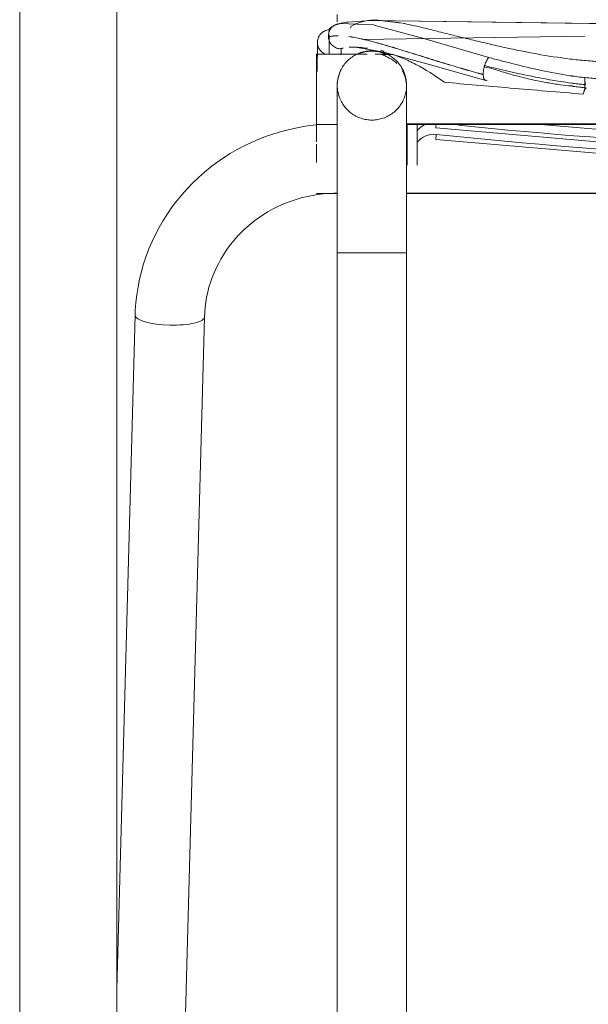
# Model space of a CAD drawing. Header units: metres. Extents: x 3.7 to 90.5, y -1.7 to 14.3.
# Tile 88 of 256: x 38.662 to 38.831, y 3.174 to 3.468. Entities that reach past the tile are written whole.
import ezdxf

# ---------------------------------------------------------------- set-up
doc = ezdxf.new("R2010")
doc.units = ezdxf.units.M
doc.layers.add('I-FURN', color=7, linetype='Continuous', lineweight=18)

# ---------------------------------------------------------------- blocks, each defined once
blk = doc.blocks.new('ConjuntoParaAlunoTamanho6 - CJA06_ConjuntoParaAlunoTamanho6-V6-Corte 1')
at = {"layer": 'I-FURN'}
for p, q in [((38.75046512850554, 3.46111033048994), (38.75045251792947, 3.457537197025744)), ((38.72825426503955, 3.404803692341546), (38.72939462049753, 3.405862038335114)), ((38.75639112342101, 3.398204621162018), (38.75639112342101, 3.020204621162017)), ((38.75777776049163, 3.39820462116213), (38.756391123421, 3.39820462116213)), ((38.777091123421, 3.39820462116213), (38.77570448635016, 3.39820462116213)), ((38.77709112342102, 3.020204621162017), (38.77709112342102, 3.398204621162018))]:
    blk.add_line(p, q, dxfattribs=at)
at = {"layer": 'I-FURN', "flags": 128}
for points in [[(38.75639112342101, 3.467219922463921), (38.75639112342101, 3.467345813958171), (38.75639112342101, 3.469292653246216), (38.75639112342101, 3.4693590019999)], [(38.75024112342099, 3.436422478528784), (38.7492062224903, 3.436322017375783), (38.74682858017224, 3.43599784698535), (38.74446576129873, 3.435581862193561), (38.74212143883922, 3.435074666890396), (38.73979926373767, 3.434476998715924), (38.73750286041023, 3.433789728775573), (38.73523582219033, 3.433013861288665), (38.73300170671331, 3.432150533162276), (38.73080403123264, 3.431201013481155), (38.72864626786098, 3.430166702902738), (38.72653183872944, 3.429049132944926), (38.72446411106, 3.427849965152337), (38.72244639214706, 3.426570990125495), (38.72048192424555, 3.425214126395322), (38.7185738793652, 3.423781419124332), (38.71672535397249, 3.422275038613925), (38.71493936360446, 3.420697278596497), (38.71321883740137, 3.419050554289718), (38.71156661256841, 3.417337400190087), (38.70998542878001, 3.415560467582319), (38.7084779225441, 3.413722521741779), (38.70704662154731, 3.411826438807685), (38.7056939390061, 3.409875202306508), (38.7044221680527, 3.407871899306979), (38.70323347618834, 3.405819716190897), (38.70212989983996, 3.403721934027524), (38.70111333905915, 3.40158192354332), (38.70018555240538, 3.399403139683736), (38.69934815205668, 3.397189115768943), (38.69860259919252, 3.394943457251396), (38.69795019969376, 3.392669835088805), (38.69739210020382, 3.390371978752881), (38.69692928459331, 3.388053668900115), (38.69656257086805, 3.385718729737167), (38.69629260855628, 3.383371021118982), (38.69611987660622, 3.381014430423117), (38.69606204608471, 3.379561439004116)], [(38.74003268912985, 3.412649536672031), (38.74140508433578, 3.413218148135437), (38.7428946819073, 3.413768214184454)], [(38.75639112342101, 3.410613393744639), (38.75639112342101, 3.408666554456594), (38.75639112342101, 3.406702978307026), (38.75639112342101, 3.40472580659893), (38.75639112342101, 3.402738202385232), (38.75639112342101, 3.400743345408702), (38.75639112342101, 3.398744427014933), (38.75639112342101, 3.398204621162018)], [(38.77709112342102, 3.398204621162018), (38.77709112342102, 3.400204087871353), (38.77709112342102, 3.402200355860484), (38.77709112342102, 3.404190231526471), (38.77709112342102, 3.406170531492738), (38.77709112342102, 3.408138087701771), (38.77709112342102, 3.410089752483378), (38.77709112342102, 3.411085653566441)]]:
    blk.add_lwpolyline(points, dxfattribs=at)
at = {"layer": 'I-FURN'}
for points in [[(38.75047195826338, 3.460839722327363), (38.75044174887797, 3.461327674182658), (38.75057563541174, 3.462315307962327), (38.75132882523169, 3.463607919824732), (38.75252012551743, 3.464515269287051), (38.75348569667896, 3.464771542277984), (38.75397482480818, 3.464802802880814)], [(38.75392389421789, 3.464150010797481), (38.75377622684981, 3.463690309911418), (38.7537174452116, 3.463197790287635), (38.75375202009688, 3.462709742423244)], [(38.7504414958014, 3.457537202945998), (38.75044877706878, 3.458638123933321), (38.75045862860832, 3.459739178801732), (38.75047195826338, 3.460839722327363)], [(38.7504750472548, 3.460789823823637), (38.75046173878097, 3.459705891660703), (38.75045184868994, 3.458621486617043), (38.75044449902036, 3.457537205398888)], [(38.75297162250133, 3.457524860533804), (38.75251270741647, 3.457681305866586), (38.75165729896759, 3.458176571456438), (38.75075759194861, 3.459353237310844), (38.7505049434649, 3.460306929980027), (38.7504750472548, 3.460789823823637)], [(38.75375202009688, 3.462709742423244), (38.75380541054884, 3.462723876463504), (38.75385941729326, 3.462737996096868), (38.75391403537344, 3.462752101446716)], [(38.75391547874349, 3.462701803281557), (38.7538615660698, 3.462687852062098), (38.75380824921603, 3.462673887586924), (38.75375553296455, 3.462659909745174)], [(38.75375553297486, 3.462659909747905), (38.75377749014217, 3.462350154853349), (38.75383755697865, 3.462042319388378), (38.75393318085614, 3.461746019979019)]]:
    blk.add_open_spline(points, degree=3, dxfattribs=at)
blk = doc.blocks.new('ConjuntoParaAlunoTamanho6 - CJA06_ConjuntoParaAlunoTamanho6-V10-Corte 1')
at = {"layer": 'I-FURN'}
for p, q in [((38.66161612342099, 3.737262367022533), (38.66161612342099, 3.062453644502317)), ((38.66161612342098, 3.737262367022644), (38.66161612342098, 3.062453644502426)), ((38.69061612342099, 3.062632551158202), (38.69061612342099, 3.72893382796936)), ((38.69061612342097, 3.630852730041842), (38.69061612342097, 3.062632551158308)), ((38.75655828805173, 3.466568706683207), (38.75621610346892, 3.466463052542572)), ((38.75737860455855, 3.466711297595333), (38.76728715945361, 3.466256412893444)), ((38.76365306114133, 3.461871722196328), (38.83023778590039, 3.462860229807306)), ((38.75046512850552, 3.46111033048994), (38.75043419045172, 3.452344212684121)), ((38.76534684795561, 3.457537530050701), (38.75024112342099, 3.457537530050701)), ((38.75024112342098, 3.457537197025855), (38.75024112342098, 3.446953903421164)), ((38.77202349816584, 3.457537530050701), (38.76774660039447, 3.457537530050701)), ((38.77306504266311, 3.457387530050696), (38.7698118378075, 3.457387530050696)), ((38.83024112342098, 3.446943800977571), (38.83024112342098, 3.450244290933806)), ((38.75024112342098, 3.446953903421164), (38.75024112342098, 3.436537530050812)), ((38.75639112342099, 3.448082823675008), (38.756391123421, 3.434501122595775)), ((38.777091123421, 3.434501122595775), (38.77709112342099, 3.448082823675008)), ((38.75024112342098, 3.436841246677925), (38.75024112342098, 3.431385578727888)), ((38.75024112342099, 3.436537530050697), (38.75640023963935, 3.436537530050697)), ((38.77707924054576, 3.436687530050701), (39.12294152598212, 3.436687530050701)), ((38.77707951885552, 3.436537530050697), (39.12294152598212, 3.436537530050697)), ((38.78024112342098, 3.434698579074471), (38.78024112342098, 3.436537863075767)), ((38.78024112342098, 3.431266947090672), (38.78024112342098, 3.434698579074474)), ((38.75024112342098, 3.430617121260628), (38.75024112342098, 3.426305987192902)), ((38.75024112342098, 3.426305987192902), (38.75024112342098, 3.425169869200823)), ((38.75024112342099, 3.415889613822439), (38.75640374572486, 3.415889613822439)), ((38.77707850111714, 3.415889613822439), (39.12294152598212, 3.415889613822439)), ((38.77707885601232, 3.416039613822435), (39.12294152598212, 3.416039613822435)), ((38.756391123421, 3.398204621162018), (38.756391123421, 3.020204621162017)), ((38.76674112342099, 3.39820462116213), (38.75639112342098, 3.39820462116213)), ((38.77709112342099, 3.39820462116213), (38.76674112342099, 3.39820462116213)), ((38.777091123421, 3.020204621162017), (38.777091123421, 3.398204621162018)), ((38.69606204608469, 3.379561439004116), (38.69061612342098, 3.178351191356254)), ((38.70707990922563, 3.021555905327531), (38.71675446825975, 3.379001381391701))]:
    blk.add_line(p, q, dxfattribs=at)
at = {"layer": 'I-FURN', "flags": 128}
for points in [[(38.756391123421, 3.467219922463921), (38.756391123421, 3.467345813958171), (38.756391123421, 3.469292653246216), (38.756391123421, 3.4693590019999)], [(38.75655829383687, 3.466568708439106), (38.75901070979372, 3.467042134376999), (38.75943849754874, 3.467078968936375)], [(39.14099781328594, 3.467089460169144), (38.89683518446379, 3.465819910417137), (38.76639173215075, 3.467591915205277), (38.75953302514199, 3.46709300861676)], [(39.13428514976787, 3.467627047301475), (39.01405353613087, 3.466083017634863), (38.90176296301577, 3.465783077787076), (38.7661664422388, 3.467624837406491)], [(38.76738459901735, 3.466235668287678), (38.78248406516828, 3.462131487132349), (38.80161558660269, 3.456537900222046)], [(38.756391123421, 3.448204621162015), (38.75639940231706, 3.448618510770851), (38.75642422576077, 3.449031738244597), (38.75646555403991, 3.449443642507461), (38.75652332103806, 3.449853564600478), (38.75659743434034, 3.450260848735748), (38.75668777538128, 3.450664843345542), (38.75679419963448, 3.451064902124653), (38.75691653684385, 3.451460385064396), (38.75705459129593, 3.451850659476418), (38.75720814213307, 3.452235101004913), (38.75737694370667, 3.452613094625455), (38.75756072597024, 3.452984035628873), (38.75775919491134, 3.453347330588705), (38.75797203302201, 3.453702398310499), (38.75819889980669, 3.454048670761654), (38.7584394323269, 3.454385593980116), (38.75869324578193, 3.454712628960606), (38.75895993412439, 3.455029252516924), (38.75923907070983, 3.455334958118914), (38.75953020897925, 3.455629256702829), (38.75983288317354, 3.455911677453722), (38.76014660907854, 3.456181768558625), (38.76047088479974, 3.4564390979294), (38.76080519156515, 3.45668325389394), (38.76114899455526, 3.456913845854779), (38.76150174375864, 3.457130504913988), (38.76186287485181, 3.457332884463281), (38.76223181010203, 3.457520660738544), (38.76260795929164, 3.457693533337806), (38.76299072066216, 3.457851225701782), (38.76337948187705, 3.45799348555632), (38.76377362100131, 3.458120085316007), (38.7641725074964, 3.458230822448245), (38.76457550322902, 3.458325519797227), (38.76498196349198, 3.458404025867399), (38.76539123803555, 3.458466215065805), (38.7658026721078, 3.458511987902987), (38.76621560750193, 3.458541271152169), (38.76662938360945, 3.458554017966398), (38.766741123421, 3.458554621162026)], [(38.75993095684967, 3.459594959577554), (38.76235127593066, 3.459552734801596), (38.77028550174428, 3.458117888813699), (38.78417717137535, 3.454322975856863), (38.80070538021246, 3.449703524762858)], [(38.766741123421, 3.458554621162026), (38.76715501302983, 3.458546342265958), (38.76756824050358, 3.458521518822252), (38.76798014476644, 3.458480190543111), (38.76839006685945, 3.458422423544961), (38.76879735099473, 3.458348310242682), (38.76920134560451, 3.458257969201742), (38.76960140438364, 3.458151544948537), (38.76999688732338, 3.458029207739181), (38.77038716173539, 3.457891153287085), (38.77077160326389, 3.457737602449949), (38.77114959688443, 3.457568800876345), (38.77152053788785, 3.457385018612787), (38.77188383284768, 3.457186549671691), (38.77223890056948, 3.456973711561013), (38.77258517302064, 3.456746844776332), (38.7729220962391, 3.456506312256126), (38.77324913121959, 3.456252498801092), (38.7735657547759, 3.455985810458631), (38.77387146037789, 3.455706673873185), (38.77416575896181, 3.455415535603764), (38.7744481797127, 3.455112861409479), (38.7747182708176, 3.454799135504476), (38.77497560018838, 3.45447485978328), (38.77521975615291, 3.454140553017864), (38.77545034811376, 3.453796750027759), (38.77566700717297, 3.453444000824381), (38.77586938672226, 3.453082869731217), (38.77605716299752, 3.452713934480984), (38.77623003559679, 3.452337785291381), (38.77638772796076, 3.451955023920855), (38.7765299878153, 3.451566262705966), (38.77665658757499, 3.451172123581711), (38.77676732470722, 3.450773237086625), (38.77686202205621, 3.450370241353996), (38.77694052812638, 3.449963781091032), (38.77700271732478, 3.449554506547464), (38.77704849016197, 3.449143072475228), (38.77707777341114, 3.448730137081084), (38.77709052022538, 3.448316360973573), (38.777091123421, 3.448204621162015)], [(38.756391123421, 3.448204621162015), (38.756391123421, 3.448164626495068), (38.756391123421, 3.448044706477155), (38.756391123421, 3.44784505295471), (38.756391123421, 3.447565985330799), (38.756391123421, 3.447207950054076), (38.756391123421, 3.446771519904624), (38.756391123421, 3.446257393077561), (38.756391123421, 3.445666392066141), (38.756391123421, 3.444999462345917), (38.756391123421, 3.444257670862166), (38.756391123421, 3.443442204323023), (38.756391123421, 3.442554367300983), (38.756391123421, 3.4415955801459), (38.756391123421, 3.440567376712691), (38.756391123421, 3.439471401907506), (38.756391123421, 3.438309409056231), (38.756391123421, 3.43708325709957), (38.756391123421, 3.435794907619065), (38.756391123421, 3.434446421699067), (38.756391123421, 3.433039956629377), (38.756391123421, 3.431577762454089), (38.756391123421, 3.430062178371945), (38.756391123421, 3.428495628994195), (38.756391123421, 3.426880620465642), (38.756391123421, 3.425219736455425), (38.756391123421, 3.423515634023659), (38.756391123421, 3.421771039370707), (38.756391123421, 3.419988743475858), (38.756391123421, 3.418171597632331), (38.756391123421, 3.41632250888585), (38.756391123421, 3.414444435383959), (38.756391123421, 3.412540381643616), (38.756391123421, 3.410613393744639), (38.756391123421, 3.408666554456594), (38.756391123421, 3.406702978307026), (38.756391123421, 3.40472580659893), (38.756391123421, 3.402738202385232), (38.756391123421, 3.400743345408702), (38.756391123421, 3.398744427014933), (38.756391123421, 3.398204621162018)], [(38.756391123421, 3.448082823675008), (38.756391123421, 3.448182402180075), (38.756391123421, 3.448204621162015)], [(38.766741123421, 3.437854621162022), (38.76632723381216, 3.43786290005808), (38.76591400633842, 3.437887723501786), (38.76550210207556, 3.437929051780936), (38.76509217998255, 3.437986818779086), (38.76468489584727, 3.438060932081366), (38.76428090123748, 3.438151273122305), (38.76388084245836, 3.438257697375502), (38.76348535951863, 3.438380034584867), (38.7630950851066, 3.438518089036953), (38.7627106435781, 3.438671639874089), (38.76233264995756, 3.438840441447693), (38.76196170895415, 3.439024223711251), (38.76159841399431, 3.439222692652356), (38.76124334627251, 3.439435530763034), (38.76089707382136, 3.439662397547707), (38.7605601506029, 3.439902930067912), (38.76023311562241, 3.440156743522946), (38.75991649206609, 3.440423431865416), (38.7596107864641, 3.440702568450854), (38.75931648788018, 3.440993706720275), (38.7590340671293, 3.44129638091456), (38.7587639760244, 3.441610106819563), (38.75850664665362, 3.441934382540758), (38.75826249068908, 3.442268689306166), (38.75803189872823, 3.442612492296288), (38.75781523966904, 3.442965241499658), (38.75761286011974, 3.443326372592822), (38.75742508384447, 3.443695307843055), (38.75725221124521, 3.444071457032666), (38.75709451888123, 3.444454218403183), (38.7569522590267, 3.444842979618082), (38.75682565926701, 3.445237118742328), (38.75671492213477, 3.445636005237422), (38.75662022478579, 3.446039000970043), (38.75654171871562, 3.446445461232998), (38.75647952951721, 3.446854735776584), (38.75643375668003, 3.447266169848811), (38.75640447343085, 3.447679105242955), (38.75639172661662, 3.448092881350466), (38.756391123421, 3.448204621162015)], [(38.777091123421, 3.448204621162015), (38.77708284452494, 3.447790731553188), (38.77705802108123, 3.447377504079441), (38.77701669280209, 3.446965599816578), (38.77695892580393, 3.44655567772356), (38.77688481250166, 3.44614839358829), (38.77679447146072, 3.445744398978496), (38.77668804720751, 3.445344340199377), (38.77656570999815, 3.444948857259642), (38.77642765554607, 3.444558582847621), (38.77627410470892, 3.444174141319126), (38.77610530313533, 3.443796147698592), (38.77592152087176, 3.443425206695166), (38.77572305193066, 3.443061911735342), (38.77551021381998, 3.44270684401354), (38.77528334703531, 3.442360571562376), (38.7750428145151, 3.442023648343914), (38.77478900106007, 3.441696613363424), (38.77452231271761, 3.441379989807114), (38.77424317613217, 3.441074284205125), (38.77395203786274, 3.44077998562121), (38.77364936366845, 3.440497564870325), (38.77333563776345, 3.440227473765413), (38.77301136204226, 3.439970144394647), (38.77267705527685, 3.439725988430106), (38.77233325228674, 3.439495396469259), (38.77198050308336, 3.43927873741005), (38.7716193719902, 3.439076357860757), (38.77125043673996, 3.438888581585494), (38.77087428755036, 3.438715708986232), (38.77049152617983, 3.438558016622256), (38.77010276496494, 3.438415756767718), (38.76970862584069, 3.438289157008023), (38.7693097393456, 3.438178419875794), (38.76890674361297, 3.438083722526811), (38.76850028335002, 3.438005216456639), (38.76809100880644, 3.437943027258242), (38.7676795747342, 3.437897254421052), (38.76726663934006, 3.437867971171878), (38.76685286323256, 3.437855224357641), (38.766741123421, 3.437854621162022)], [(38.777091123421, 3.448204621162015), (38.777091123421, 3.448164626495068), (38.777091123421, 3.448082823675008)], [(38.777091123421, 3.398204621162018), (38.777091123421, 3.400204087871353), (38.777091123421, 3.402200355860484), (38.777091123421, 3.404190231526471), (38.777091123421, 3.406170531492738), (38.777091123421, 3.408138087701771), (38.777091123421, 3.410089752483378), (38.777091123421, 3.412022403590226), (38.777091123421, 3.413932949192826), (38.777091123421, 3.415818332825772), (38.777091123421, 3.417675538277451), (38.777091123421, 3.419501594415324), (38.777091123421, 3.421293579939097), (38.777091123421, 3.423048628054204), (38.777091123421, 3.42476393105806), (38.777091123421, 3.426436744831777), (38.777091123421, 3.428064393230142), (38.777091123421, 3.429644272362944), (38.777091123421, 3.43117385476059), (38.777091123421, 3.432650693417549), (38.777091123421, 3.434072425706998), (38.777091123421, 3.435436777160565), (38.777091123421, 3.436741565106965), (38.777091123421, 3.437984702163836), (38.777091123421, 3.439164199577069), (38.777091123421, 3.440278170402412), (38.777091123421, 3.441324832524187), (38.777091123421, 3.442302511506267), (38.777091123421, 3.443209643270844), (38.777091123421, 3.444044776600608), (38.777091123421, 3.444806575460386), (38.777091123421, 3.445493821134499), (38.777091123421, 3.446105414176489), (38.777091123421, 3.44664037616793), (38.777091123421, 3.447097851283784), (38.777091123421, 3.447477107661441), (38.777091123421, 3.447777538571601), (38.777091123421, 3.447998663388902), (38.777091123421, 3.448140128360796), (38.777091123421, 3.448201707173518), (38.777091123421, 3.448204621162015)], [(38.83024112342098, 3.446943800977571), (38.83024112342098, 3.447693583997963), (38.83024112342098, 3.448443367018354), (38.83024112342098, 3.449193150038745), (38.83024112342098, 3.449942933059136)], [(38.75142975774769, 3.436537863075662), (38.74920622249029, 3.436322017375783), (38.74682858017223, 3.43599784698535), (38.74446576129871, 3.435581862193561), (38.74212143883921, 3.435074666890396), (38.73979926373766, 3.434476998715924), (38.73750286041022, 3.433789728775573), (38.73523582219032, 3.433013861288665), (38.7330017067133, 3.432150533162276), (38.73080403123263, 3.431201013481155), (38.72864626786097, 3.430166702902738), (38.72653183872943, 3.429049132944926), (38.72446411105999, 3.427849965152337), (38.72244639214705, 3.426570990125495), (38.72048192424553, 3.425214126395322), (38.71857387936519, 3.423781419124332), (38.71672535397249, 3.422275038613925), (38.71493936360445, 3.420697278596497), (38.71321883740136, 3.419050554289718), (38.7115666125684, 3.417337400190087), (38.70998542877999, 3.415560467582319), (38.70847792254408, 3.413722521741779), (38.7070466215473, 3.411826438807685), (38.70569393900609, 3.409875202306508), (38.70442216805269, 3.407871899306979), (38.70323347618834, 3.405819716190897), (38.70212989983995, 3.403721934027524), (38.70111333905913, 3.40158192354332), (38.70018555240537, 3.399403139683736), (38.69934815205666, 3.397189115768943), (38.6986025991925, 3.394943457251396), (38.69795019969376, 3.392669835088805), (38.69739210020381, 3.390371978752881), (38.6969292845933, 3.388053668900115), (38.69656257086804, 3.385718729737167), (38.69629260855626, 3.383371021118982), (38.6961198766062, 3.381014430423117), (38.69606204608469, 3.379561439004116)], [(38.77724112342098, 3.436537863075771), (38.77724112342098, 3.434010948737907), (38.77724112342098, 3.42939832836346), (38.77724112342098, 3.424785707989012)], [(38.81716321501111, 3.436537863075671), (38.84776165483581, 3.433901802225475), (38.90991745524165, 3.431044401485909), (38.97213780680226, 3.430674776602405), (39.03432317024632, 3.432793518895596), (39.08479103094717, 3.436537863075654)], [(38.78576975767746, 3.435529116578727), (38.84776166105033, 3.430189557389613), (38.909917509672, 3.427333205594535), (38.97213786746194, 3.426964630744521), (39.03432319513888, 3.429084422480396), (39.09637400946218, 3.433689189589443), (39.11471248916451, 3.435529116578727)], [(38.78024112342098, 3.424785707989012), (38.78024112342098, 3.429878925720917), (38.78024112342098, 3.431266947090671)], [(38.78576922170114, 3.432097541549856), (38.84782481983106, 3.426759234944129), (38.91004426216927, 3.42390668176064), (38.97232801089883, 3.423544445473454), (39.03457642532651, 3.425673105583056), (39.09668992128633, 3.430289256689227), (39.11471302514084, 3.432097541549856)], [(38.71675446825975, 3.379001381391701), (38.71682637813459, 3.380506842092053), (38.71696047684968, 3.382008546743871), (38.71715658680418, 3.383504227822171), (38.71741444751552, 3.384991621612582), (38.71773371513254, 3.386468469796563), (38.71811396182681, 3.38793252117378), (38.71855467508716, 3.389381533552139), (38.71905525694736, 3.390813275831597), (38.71961502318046, 3.392225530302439), (38.72023320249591, 3.393616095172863), (38.72090893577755, 3.394982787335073), (38.72164127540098, 3.396323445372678), (38.72242918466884, 3.39763593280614), (38.72327153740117, 3.398918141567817), (38.72416711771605, 3.400167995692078), (38.72511462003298, 3.401383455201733), (38.72611264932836, 3.402562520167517), (38.72715972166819, 3.403703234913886), (38.72825426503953, 3.404803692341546), (38.72939462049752, 3.405862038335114), (38.7305790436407, 3.406876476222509), (38.7318057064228, 3.407845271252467), (38.73307269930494, 3.408766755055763), (38.73437803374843, 3.409639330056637), (38.73571964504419, 3.41046147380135), (38.73709539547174, 3.411231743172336), (38.73850307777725, 3.411948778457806), (38.73994041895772, 3.412611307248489), (38.74140508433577, 3.413218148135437), (38.74289468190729, 3.413768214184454), (38.74440676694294, 3.414260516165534), (38.74593884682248, 3.414694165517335), (38.74748838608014, 3.415068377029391), (38.74905281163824, 3.415382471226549), (38.75062951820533, 3.415635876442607), (38.75221587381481, 3.415828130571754), (38.75380922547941, 3.415958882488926), (38.75540690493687, 3.416027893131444), (38.756391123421, 3.416039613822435)]]:
    blk.add_lwpolyline(points, dxfattribs=at)
at = {"layer": 'I-FURN'}
for centre, major_axis, ratio, start_param, end_param in [((38.76674112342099, 3.448082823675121), (0.01034999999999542, 0), 0.9975640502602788, 1.570796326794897, 1.990094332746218), ((38.76674112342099, 3.448082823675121), (0.01035000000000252, 0), 0.997564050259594, 1.151498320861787, 1.570796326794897), ((38.76674112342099, 3.448082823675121), (0.01035000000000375, 0), 0.9975640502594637, 2.617993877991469, 3.14159265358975), ((38.76674112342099, 3.448082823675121), (0.0103499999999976, 0), 0.9975640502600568, 1.720477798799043e-13, 0.5235987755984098), ((38.83732316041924, 3.482810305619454), (-0.0634071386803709, 0.003356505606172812), 0.5482664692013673, 1.487933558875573, 1.491641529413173), ((38.83678302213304, 3.470272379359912), (-0.07487120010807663, 0.005988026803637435), 0.309425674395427, 1.508078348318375, 1.513499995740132), ((38.78524112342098, 3.430545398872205), (0.006500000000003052, 0), 0.9999682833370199, 1.965803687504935, 2.448432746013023), ((38.78592834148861, 3.437020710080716), (0.0001585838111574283, 0.001491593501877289), 0.0008420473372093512, 3.141592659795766, 4.360963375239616), ((38.78524112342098, 3.427113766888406), (0.006500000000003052, 0), 0.9999682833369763, 1.464980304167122, 2.448432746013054), ((38.78592764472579, 3.433589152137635), (0.0001584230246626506, 0.001491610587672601), 0.0008411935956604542, 3.141592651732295, 4.704469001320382), ((38.95024112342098, 4.980550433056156), (1.555723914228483, 0), 0.9999682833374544, 4.606572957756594, 4.818205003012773), ((38.95024112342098, 4.982389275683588), (1.554139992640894, 0), 0.9999682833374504, 4.610760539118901, 4.814017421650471), ((38.70640825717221, 3.379281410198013), (-0.01034621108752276, 0.0002800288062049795), 0.2528225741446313, 0, 0.00684274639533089), ((38.70640825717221, 3.379281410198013), (-0.01034621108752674, 0.0002800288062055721), 0.2528225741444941, 0.00684274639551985, 1.57763907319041), ((38.70640825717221, 3.379281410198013), (-0.01034621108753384, 0.0002800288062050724), 0.2528225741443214, 1.577639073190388, 3.148435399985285)]:
    blk.add_ellipse(centre, major_axis=major_axis, ratio=ratio, start_param=start_param, end_param=end_param, dxfattribs=at)
for points, knots in [([(38.75621610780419, 3.466463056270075), (38.75604661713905, 3.466409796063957), (38.75544486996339, 3.466168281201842), (38.7545446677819, 3.465463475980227), (38.753835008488, 3.464182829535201), (38.75371744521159, 3.463197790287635), (38.75375202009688, 3.462709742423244)], [0.1552725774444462, 0.1552725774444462, 0.1552725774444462, 0.1552725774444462, 0.25, 0.5, 0.75, 1, 1, 1, 1]), ([(38.76387575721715, 3.467224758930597), (38.76409050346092, 3.467289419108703), (38.76456435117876, 3.467418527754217), (38.76540838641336, 3.467561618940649), (38.76622225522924, 3.467635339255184), (38.76685103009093, 3.467661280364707), (38.76722567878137, 3.467668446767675), (38.76751862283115, 3.467670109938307), (38.76780598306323, 3.46766724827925), (38.76816524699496, 3.467657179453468), (38.76876451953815, 3.467625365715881), (38.7696330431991, 3.467545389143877), (38.77079864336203, 3.467417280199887), (38.77207503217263, 3.467265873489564), (38.77324822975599, 3.467121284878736), (38.77446761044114, 3.466951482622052), (38.77529683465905, 3.466818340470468), (38.77560879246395, 3.466765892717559)], [0, 0, 0, 0, 0.05, 0.1, 0.15, 0.175, 0.1875, 0.2, 0.2125, 0.225, 0.25, 0.3, 0.35, 0.375, 0.4, 0.425, 0.4393131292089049, 0.4393131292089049, 0.4393131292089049, 0.4393131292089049]), ([(38.77596004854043, 3.466705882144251), (38.77607999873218, 3.466685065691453), (38.77732929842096, 3.466464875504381), (38.77997041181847, 3.465930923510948), (38.7834206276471, 3.465084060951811), (38.78623320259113, 3.464357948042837), (38.78831335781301, 3.463830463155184), (38.79040506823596, 3.463316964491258), (38.79330012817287, 3.462604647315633), (38.79704547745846, 3.461695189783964), (38.80168837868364, 3.460591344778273), (38.80794004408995, 3.459156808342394), (38.8158946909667, 3.457521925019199), (38.82252291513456, 3.456498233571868), (38.82589315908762, 3.456085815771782)], [0.4446225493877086, 0.4446225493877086, 0.4446225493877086, 0.4446225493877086, 0.45, 0.5, 0.55, 0.575, 0.6, 0.625, 0.6499999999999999, 0.7, 0.75, 0.8, 0.9, 1, 1, 1, 1]), ([(38.7539884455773, 3.461764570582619), (38.75399089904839, 3.461259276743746), (38.75399580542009, 3.460249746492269), (38.75400194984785, 3.458840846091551), (38.75400494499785, 3.457937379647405), (38.75400609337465, 3.457536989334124)], [0.2222222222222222, 0.2222222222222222, 0.2222222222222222, 0.2222222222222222, 0.3333333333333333, 0.4444444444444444, 0.5329760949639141, 0.5329760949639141, 0.5329760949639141, 0.5329760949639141]), ([(38.7679055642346, 3.461029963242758), (38.76932678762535, 3.460644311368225), (38.7715564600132, 3.4600036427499), (38.77392228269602, 3.459291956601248), (38.7747260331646, 3.459047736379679)], [0, 0, 0, 0, 0.5, 0.75, 0.75, 0.75, 0.75]), ([(38.77472596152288, 3.459003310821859), (38.77392337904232, 3.459246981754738), (38.77234721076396, 3.45972075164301), (38.77083161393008, 3.460162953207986), (38.77008901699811, 3.460375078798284)], [0.2503553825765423, 0.2503553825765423, 0.2503553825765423, 0.2503553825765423, 0.5, 0.75, 0.75, 0.75, 0.75]), ([(38.7575629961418, 3.459320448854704), (38.75755966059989, 3.459077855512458), (38.75755163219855, 3.458541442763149), (38.75754154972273, 3.457898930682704), (38.75753604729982, 3.457506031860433), (38.75753424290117, 3.457370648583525)], [0.009475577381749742, 0.009475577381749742, 0.009475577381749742, 0.009475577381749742, 0.04166666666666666, 0.08333333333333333, 0.1064153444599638, 0.1064153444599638, 0.1064153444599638, 0.1064153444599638]), ([(38.75993090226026, 3.459594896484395), (38.76091039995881, 3.459666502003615), (38.76263249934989, 3.459630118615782), (38.76464576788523, 3.459391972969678), (38.76540052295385, 3.459283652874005)], [0.219511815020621, 0.219511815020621, 0.219511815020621, 0.219511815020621, 0.5, 0.6564118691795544, 0.6564118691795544, 0.6564118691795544, 0.6564118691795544]), ([(38.76981207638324, 3.457387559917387), (38.76983847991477, 3.457387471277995), (38.76995494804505, 3.457360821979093), (38.77045502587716, 3.457117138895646), (38.77122991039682, 3.45668361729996), (38.77191612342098, 3.456340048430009)], [0.5618173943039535, 0.5618173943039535, 0.5618173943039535, 0.5618173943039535, 0.625, 0.75, 1, 1, 1, 1]), ([(38.78838836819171, 3.449128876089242), (38.78547584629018, 3.451233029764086), (38.78120392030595, 3.453919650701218), (38.77609356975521, 3.456287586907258), (38.77381913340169, 3.457175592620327), (38.77284803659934, 3.457532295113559)], [0, 0, 0, 0, 0.25, 0.375, 0.4743708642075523, 0.4743708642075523, 0.4743708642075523, 0.4743708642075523]), ([(38.78016008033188, 3.457372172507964), (38.7811703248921, 3.457058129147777), (38.78425875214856, 3.456096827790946), (38.7874963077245, 3.455098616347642), (38.78971229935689, 3.45442833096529)], [0.2502038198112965, 0.2502038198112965, 0.2502038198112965, 0.2502038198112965, 0.5, 1, 1, 1, 1]), ([(38.77587924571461, 3.452522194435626), (38.77610527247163, 3.452113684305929), (38.77649578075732, 3.45126094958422), (38.77703337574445, 3.449445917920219), (38.77712966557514, 3.448000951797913), (38.77706591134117, 3.447037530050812)], [0.5, 0.5, 0.5, 0.5, 0.625, 0.75, 1, 1, 1, 1]), ([(38.83024361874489, 3.450479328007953), (38.83024639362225, 3.450335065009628), (38.83025838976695, 3.449990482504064), (38.83028310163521, 3.449672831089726), (38.8303022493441, 3.449494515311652)], [0.1575399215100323, 0.1575399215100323, 0.1575399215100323, 0.1575399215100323, 0.5, 1, 1, 1, 1]), ([(38.83064571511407, 3.447486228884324), (38.83058800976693, 3.447421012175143), (38.83047971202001, 3.447285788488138), (38.83033652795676, 3.447070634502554), (38.83021880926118, 3.446837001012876), (38.83011749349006, 3.446594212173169), (38.8300214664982, 3.446350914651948), (38.82991218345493, 3.446018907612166), (38.8298520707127, 3.445764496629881), (38.82982101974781, 3.44559195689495)], [0, 0, 0, 0, 0.125, 0.25, 0.375, 0.5, 0.625, 0.75, 1, 1, 1, 1]), ([(38.77724112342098, 3.424513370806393), (38.77724112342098, 3.42438389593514), (38.77724112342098, 3.424340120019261), (38.77724112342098, 3.424849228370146), (38.77724112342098, 3.426145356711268), (38.77724112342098, 3.42759260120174), (38.77724112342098, 3.428909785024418), (38.77724112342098, 3.430053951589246), (38.77724112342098, 3.431207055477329), (38.77724112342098, 3.432589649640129), (38.77724112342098, 3.434052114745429), (38.77724112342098, 3.435103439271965), (38.77724112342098, 3.435585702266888)], [0, 0, 0, 0, 0.125, 0.25, 0.375, 0.5, 0.5625, 0.625, 0.6875, 0.75, 0.875, 1, 1, 1, 1]), ([(38.78024112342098, 3.436289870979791), (38.78024112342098, 3.436201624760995), (38.78024112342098, 3.436025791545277), (38.78024112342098, 3.435763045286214), (38.78024112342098, 3.435503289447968), (38.78024112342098, 3.435163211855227), (38.78024112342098, 3.43474952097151), (38.78024112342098, 3.434428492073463), (38.78024112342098, 3.43427064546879)], [0.5, 0.5, 0.5, 0.5, 0.5625, 0.625, 0.6875, 0.75, 0.875, 1, 1, 1, 1]), ([(38.78024112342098, 3.434270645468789), (38.78024112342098, 3.434427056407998), (38.78024112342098, 3.434745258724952), (38.78024112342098, 3.435155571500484), (38.78024112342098, 3.43549296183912), (38.78024112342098, 3.435750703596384), (38.78024112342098, 3.436011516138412), (38.78024112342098, 3.436186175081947), (38.78024112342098, 3.436273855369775)], [0, 0, 0, 0, 0.125, 0.25, 0.3125, 0.375, 0.4375, 0.5, 0.5, 0.5, 0.5]), ([(38.78024112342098, 3.435585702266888), (38.78024112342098, 3.435103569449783), (38.78024112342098, 3.434052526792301), (38.78024112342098, 3.432590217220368), (38.78024112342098, 3.431208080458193), (38.78024112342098, 3.430054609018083), (38.78024112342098, 3.42891286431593), (38.78024112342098, 3.427916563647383), (38.78024112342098, 3.427039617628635), (38.78024112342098, 3.425915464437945), (38.78024112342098, 3.424853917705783), (38.78024112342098, 3.424338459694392), (38.78024112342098, 3.424383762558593), (38.78024112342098, 3.424513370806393)], [0, 0, 0, 0, 0.125, 0.25, 0.3125, 0.375, 0.4375, 0.5, 0.5625, 0.625, 0.75, 0.875, 1, 1, 1, 1]), ([(38.78024112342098, 3.434722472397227), (38.78024112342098, 3.434543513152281), (38.78024112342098, 3.434275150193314), (38.78024112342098, 3.433917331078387), (38.78024112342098, 3.433649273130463), (38.78024112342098, 3.433380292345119), (38.78024112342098, 3.433110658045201), (38.78024112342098, 3.432841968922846), (38.78024112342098, 3.432576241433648), (38.78024112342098, 3.432312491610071), (38.78024112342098, 3.432049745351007), (38.78024112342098, 3.431789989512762), (38.78024112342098, 3.431449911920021), (38.78024112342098, 3.431036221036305), (38.78024112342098, 3.430715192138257), (38.78024112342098, 3.430557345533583)], [0, 0, 0, 0, 0.125, 0.1875, 0.25, 0.3125, 0.375, 0.4375, 0.5, 0.5625, 0.625, 0.6875, 0.75, 0.875, 1, 1, 1, 1]), ([(38.78024112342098, 3.430557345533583), (38.78024112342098, 3.430713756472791), (38.78024112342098, 3.431031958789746), (38.78024112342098, 3.431442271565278), (38.78024112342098, 3.431779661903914), (38.78024112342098, 3.432037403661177), (38.78024112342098, 3.432298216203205), (38.78024112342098, 3.432560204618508), (38.78024112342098, 3.432824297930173), (38.78024112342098, 3.433091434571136), (38.78024112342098, 3.433359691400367), (38.78024112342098, 3.433627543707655), (38.78024112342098, 3.43389473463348), (38.78024112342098, 3.434251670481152), (38.78024112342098, 3.434519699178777), (38.78024112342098, 3.434698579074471)], [0, 0, 0, 0, 0.125, 0.25, 0.3125, 0.375, 0.4375, 0.5, 0.5625, 0.625, 0.6875, 0.75, 0.8125, 0.875, 1, 1, 1, 1]), ([(38.78024112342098, 3.431290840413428), (38.78024112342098, 3.431111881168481), (38.78024112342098, 3.430843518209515), (38.78024112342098, 3.430485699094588), (38.78024112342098, 3.430217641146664), (38.78024112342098, 3.429948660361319), (38.78024112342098, 3.429679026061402), (38.78024112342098, 3.429410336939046), (38.78024112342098, 3.429144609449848), (38.78024112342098, 3.428880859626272), (38.78024112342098, 3.428618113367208), (38.78024112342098, 3.428358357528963), (38.78024112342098, 3.428018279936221), (38.78024112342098, 3.427604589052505), (38.78024112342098, 3.427283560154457), (38.78024112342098, 3.427125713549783)], [0, 0, 0, 0, 0.125, 0.1875, 0.25, 0.3125, 0.375, 0.4375, 0.5, 0.5625, 0.625, 0.6875, 0.75, 0.875, 1, 1, 1, 1]), ([(38.78024112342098, 3.427125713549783), (38.78024112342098, 3.427282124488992), (38.78024112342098, 3.427600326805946), (38.78024112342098, 3.428010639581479), (38.78024112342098, 3.428348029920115), (38.78024112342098, 3.428605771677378), (38.78024112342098, 3.428866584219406), (38.78024112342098, 3.429128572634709), (38.78024112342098, 3.429392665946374), (38.78024112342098, 3.429659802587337), (38.78024112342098, 3.429928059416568), (38.78024112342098, 3.430195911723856), (38.78024112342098, 3.430463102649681), (38.78024112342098, 3.430820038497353), (38.78024112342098, 3.431088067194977), (38.78024112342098, 3.431266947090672)], [0, 0, 0, 0, 0.125, 0.25, 0.3125, 0.375, 0.4375, 0.5, 0.5625, 0.625, 0.6875, 0.75, 0.8125, 0.875, 1, 1, 1, 1])]:
    blk.add_open_spline(points, degree=3, knots=knots, dxfattribs=at)
for points in [[(38.75397482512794, 3.464798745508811), (38.75397519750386, 3.465065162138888), (38.75450064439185, 3.465639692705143), (38.75605010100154, 3.466307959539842), (38.7570745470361, 3.466623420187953)], [(38.76023783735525, 3.465265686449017), (38.76024001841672, 3.465411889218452), (38.76039045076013, 3.465710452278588), (38.76108092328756, 3.466180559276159), (38.76215585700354, 3.466663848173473), (38.76324664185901, 3.46704518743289), (38.76387575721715, 3.467224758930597)], [(38.75047195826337, 3.460839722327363), (38.75044174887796, 3.461327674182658), (38.75057563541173, 3.462315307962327), (38.75132882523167, 3.463607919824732), (38.75252012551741, 3.464515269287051), (38.75348569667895, 3.464771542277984), (38.75397482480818, 3.464802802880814)], [(38.75375202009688, 3.462709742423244), (38.75380541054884, 3.462723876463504), (38.75391342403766, 3.462752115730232), (38.75402388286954, 3.462780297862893), (38.75407971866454, 3.462794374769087)], [(38.75398122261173, 3.463282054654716), (38.75398353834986, 3.462775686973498), (38.75398599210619, 3.462269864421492), (38.7539884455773, 3.461764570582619)], [(38.75662451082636, 3.463017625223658), (38.75566722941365, 3.463017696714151), (38.75481693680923, 3.462930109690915), (38.75407899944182, 3.462743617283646)], [(38.75407971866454, 3.462794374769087), (38.75481768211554, 3.462980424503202), (38.75566784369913, 3.463067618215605), (38.75662488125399, 3.463067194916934)], [(38.75981129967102, 3.462814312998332), (38.76214223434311, 3.462485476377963), (38.7648793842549, 3.461851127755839), (38.7679055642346, 3.461029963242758)], [(38.75044149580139, 3.457537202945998), (38.75044877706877, 3.458638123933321), (38.75045862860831, 3.459739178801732), (38.75047195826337, 3.460839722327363)], [(38.75047504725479, 3.460789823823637), (38.75046173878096, 3.459705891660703), (38.75045184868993, 3.458621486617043), (38.75044449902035, 3.457537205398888)], [(38.75297162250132, 3.457524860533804), (38.75251270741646, 3.457681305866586), (38.75165729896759, 3.458176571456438), (38.7507575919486, 3.459353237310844), (38.75050494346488, 3.460306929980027), (38.75047504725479, 3.460789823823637)], [(38.75407899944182, 3.462743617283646), (38.75402389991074, 3.46272969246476), (38.75391488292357, 3.462701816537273), (38.75380824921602, 3.462673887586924), (38.75375553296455, 3.462659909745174)], [(38.75375553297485, 3.462659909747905), (38.75378971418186, 3.462177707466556), (38.75404278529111, 3.461222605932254), (38.75491873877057, 3.460035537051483), (38.75615764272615, 3.459275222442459), (38.75709910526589, 3.459130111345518), (38.75756306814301, 3.459153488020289)], [(38.76790902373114, 3.460982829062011), (38.76488201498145, 3.461803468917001), (38.76214374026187, 3.462437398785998), (38.75981195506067, 3.462765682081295)], [(38.77008566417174, 3.460376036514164), (38.76934423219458, 3.460587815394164), (38.76861849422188, 3.460790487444), (38.76790902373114, 3.460982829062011)], [(38.75756306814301, 3.459153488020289), (38.7576124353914, 3.459168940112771), (38.75766234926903, 3.459184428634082), (38.75771280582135, 3.459199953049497)], [(38.75786579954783, 3.459246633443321), (38.7579568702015, 3.459273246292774), (38.75804973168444, 3.459298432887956), (38.7581443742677, 3.459322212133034)], [(38.77035193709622, 3.458393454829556), (38.77000873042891, 3.458501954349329), (38.76967046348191, 3.458603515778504), (38.7693377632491, 3.458699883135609)], [(38.77718593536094, 3.458250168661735), (38.77635202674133, 3.458507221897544), (38.77553315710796, 3.458758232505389), (38.77472938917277, 3.459002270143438)], [(38.77718272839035, 3.458295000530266), (38.77815423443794, 3.457995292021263), (38.77914656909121, 3.457687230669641), (38.78015760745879, 3.457372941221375)], [(38.78015741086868, 3.457329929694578), (38.77914755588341, 3.457643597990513), (38.77815651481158, 3.457950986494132), (38.77718593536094, 3.458250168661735)], [(38.78324708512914, 3.456370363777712), (38.78220030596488, 3.45669495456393), (38.78117071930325, 3.457015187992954), (38.78015997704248, 3.457329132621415)], [(38.77191612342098, 3.456340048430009), (38.77276854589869, 3.455917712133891), (38.77352050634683, 3.455373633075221), (38.77418553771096, 3.454729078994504)], [(38.78971941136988, 3.454384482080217), (38.78750297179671, 3.455054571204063), (38.78534064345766, 3.455721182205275), (38.78324708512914, 3.456370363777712)], [(38.78971229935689, 3.45442833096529), (38.79135988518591, 3.453929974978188), (38.79471881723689, 3.452927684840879), (38.79819329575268, 3.451931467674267), (38.7999564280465, 3.451439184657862)], [(38.79995728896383, 3.451399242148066), (38.79819429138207, 3.451891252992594), (38.79472345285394, 3.452885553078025), (38.79136751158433, 3.453886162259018), (38.78971941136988, 3.454384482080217)], [(38.79995642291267, 3.451439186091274), (38.7999407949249, 3.451856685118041), (38.80000314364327, 3.452796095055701), (38.80036212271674, 3.454294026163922), (38.80092852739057, 3.455639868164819), (38.80138574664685, 3.456294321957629), (38.80161564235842, 3.456533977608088)], [(38.80310251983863, 3.453413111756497), (38.80216639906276, 3.453644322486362), (38.80123923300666, 3.453876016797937), (38.80032142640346, 3.454107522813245)], [(38.80161564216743, 3.456537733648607), (38.80279884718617, 3.456225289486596), (38.80519007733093, 3.455600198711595), (38.80762719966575, 3.45498289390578), (38.80885574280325, 3.454678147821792)], [(38.80885574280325, 3.454678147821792), (38.81161443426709, 3.453969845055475), (38.81722392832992, 3.452605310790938), (38.82298168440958, 3.45151845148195), (38.82588787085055, 3.451089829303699)], [(38.82589315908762, 3.456085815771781), (38.82745412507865, 3.45589861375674), (38.83057911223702, 3.4555736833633), (38.8336991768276, 3.455357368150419), (38.83524329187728, 3.455278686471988)], [(38.80117578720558, 3.449759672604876), (38.80101047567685, 3.449684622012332), (38.80069428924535, 3.449646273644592), (38.80030775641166, 3.449926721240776), (38.80004512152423, 3.450519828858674), (38.79996891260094, 3.451086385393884), (38.79995728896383, 3.451399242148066)], [(38.80024946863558, 3.453779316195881), (38.80120255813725, 3.453537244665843), (38.80216492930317, 3.453296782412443), (38.80313576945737, 3.453057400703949)], [(38.80989123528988, 3.451878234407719), (38.80873445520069, 3.452130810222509), (38.80644359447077, 3.452641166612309), (38.8042062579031, 3.45315630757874), (38.80310251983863, 3.453413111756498)], [(38.80313576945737, 3.453057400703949), (38.80369302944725, 3.452878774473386), (38.80480726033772, 3.452526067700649), (38.80647326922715, 3.452006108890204), (38.8081413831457, 3.451508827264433), (38.80927461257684, 3.451212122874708), (38.80984472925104, 3.451070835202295)], [(38.80984472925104, 3.451070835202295), (38.81140094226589, 3.450658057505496), (38.81445873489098, 3.449909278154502), (38.81910416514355, 3.448960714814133), (38.82303169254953, 3.448353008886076), (38.82521409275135, 3.448127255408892), (38.82618815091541, 3.448063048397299)], [(38.81973379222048, 3.449914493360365), (38.81862050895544, 3.450114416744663), (38.81640656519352, 3.450528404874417), (38.81311938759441, 3.451180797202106), (38.81096236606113, 3.451642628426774), (38.80989123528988, 3.451878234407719)], [(38.82588787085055, 3.451089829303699), (38.82599659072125, 3.451073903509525), (38.82621409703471, 3.45104237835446), (38.82643173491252, 3.451011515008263), (38.82654058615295, 3.450996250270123)], [(38.82982101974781, 3.44559195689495), (38.82610022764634, 3.445902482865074), (38.81869607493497, 3.446517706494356), (38.80795630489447, 3.44742849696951), (38.79772100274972, 3.448309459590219), (38.79139451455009, 3.448860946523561), (38.78838836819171, 3.449128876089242)], [(38.82627952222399, 3.448901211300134), (38.82518299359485, 3.449047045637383), (38.82299540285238, 3.44936356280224), (38.82081897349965, 3.449724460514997), (38.81973363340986, 3.449914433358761)], [(38.82689936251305, 3.448821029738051), (38.82679604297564, 3.448834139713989), (38.82658941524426, 3.448860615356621), (38.82638281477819, 3.448887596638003), (38.82627952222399, 3.448901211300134)], [(38.82654058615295, 3.450996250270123), (38.828004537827, 3.450790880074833), (38.83094601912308, 3.450441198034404), (38.83390509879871, 3.450224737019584), (38.83538664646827, 3.450151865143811)], [(38.83024112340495, 3.448443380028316), (38.82968284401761, 3.448498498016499), (38.82856766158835, 3.448616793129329), (38.82745505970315, 3.448750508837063), (38.82689936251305, 3.448821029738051)], [(38.83030224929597, 3.449494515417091), (38.83031412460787, 3.449376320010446), (38.83034273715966, 3.449139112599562), (38.83039894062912, 3.448787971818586), (38.8304478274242, 3.448543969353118), (38.83047491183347, 3.448420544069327)], [(38.82618815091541, 3.448063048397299), (38.82627911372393, 3.448052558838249), (38.82646113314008, 3.44803167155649), (38.82664333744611, 3.448010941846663), (38.82673448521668, 3.448000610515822)], [(38.82673448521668, 3.448000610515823), (38.82677447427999, 3.447961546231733), (38.82681330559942, 3.447923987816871), (38.82685364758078, 3.447888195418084)], [(38.82685364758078, 3.447888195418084), (38.82741710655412, 3.447823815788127), (38.82854485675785, 3.447699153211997), (38.82967513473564, 3.44758251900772), (38.83024112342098, 3.44752616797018)], [(38.77724112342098, 3.435585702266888), (38.77724112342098, 3.435617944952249), (38.77724112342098, 3.435751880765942), (38.77724112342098, 3.436016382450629), (38.77724112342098, 3.436187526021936)], [(38.78024112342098, 3.436187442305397), (38.78024112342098, 3.436016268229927), (38.78024112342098, 3.435751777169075), (38.78024112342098, 3.435617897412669), (38.78024112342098, 3.435585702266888)], [(38.77724112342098, 3.424785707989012), (38.77724112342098, 3.424702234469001), (38.77724112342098, 3.424573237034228), (38.77724112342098, 3.424520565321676), (38.77724112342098, 3.424513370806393)], [(38.78024112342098, 3.424513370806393), (38.78024112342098, 3.424520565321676), (38.78024112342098, 3.424573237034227), (38.78024112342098, 3.424702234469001), (38.78024112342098, 3.424785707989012)]]:
    blk.add_open_spline(points, degree=3, dxfattribs=at)
blk = doc.blocks.new('4 GRE - ESCOLA DE CINEMA E AUDIOVISUAL CINE REX R07_rvt-1-Corte 1')
at = {"layer": 'I-FURN', "lineweight": 18}
for name in ['ConjuntoParaAlunoTamanho6 - CJA06_ConjuntoParaAlunoTamanho6-V6-Corte 1', 'ConjuntoParaAlunoTamanho6 - CJA06_ConjuntoParaAlunoTamanho6-V6-Corte 1', 'ConjuntoParaAlunoTamanho6 - CJA06_ConjuntoParaAlunoTamanho6-V10-Corte 1']:
    blk.add_blockref(name, (0, 0), dxfattribs=at)

msp = doc.modelspace()

# ---------------------------------------------------------------- block references
at = {"lineweight": 5}
msp.add_blockref('4 GRE - ESCOLA DE CINEMA E AUDIOVISUAL CINE REX R07_rvt-1-Corte 1', (0, 0), dxfattribs=at)

doc.saveas('drawing.dxf')
